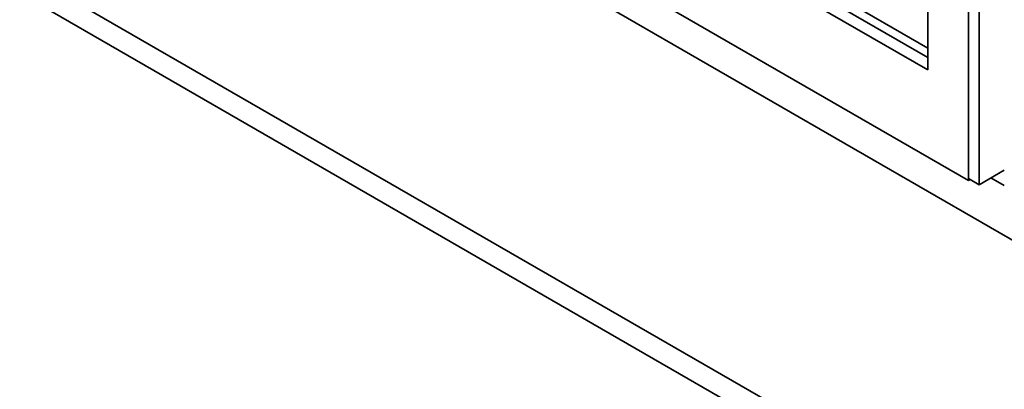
# Model space of a CAD drawing. Header units: millimetres. Extents: x 0 to 420, y 0 to 297.
# Tile 95 of 119: x 311.07 to 317.52, y 100.04 to 102.46. Entities that reach past the tile are written whole.
import ezdxf

# ---------------------------------------------------------------- set-up
doc = ezdxf.new("R2010")
doc.units = ezdxf.units.MM

msp = doc.modelspace()

# ---------------------------------------------------------------- linework, layer by layer
at = {"color": 7, "linetype": 'Continuous', "lineweight": 35}
for p, q in [((317.28, 101.4085), (317.28, 106.9337)), ((317.28, 106.9337), (317.28, 101.4221)), ((317.3507, 106.8929), (317.3507, 101.3812)), ((305.8929, 105.6258), (323.9835, 95.1823)), ((313.9745, 103.0928), (319.0516, 100.1618)), ((317.0148, 102.2148), (315.4592, 103.1129)), ((315.3884, 103.0721), (317.0148, 102.1332)), ((317.0148, 102.1332), (317.0148, 103.0722)), ((314.5808, 102.9667), (317.28, 101.4085)), ((315.8834, 102.9292), (317.0148, 102.2761)), ((317.3507, 101.3812), (317.5153, 101.4763)), ((317.28, 101.4221), (317.3507, 101.3812)), ((317.28, 101.4085), (317.2917, 101.4153)), ((317.4278, 101.4258), (317.5153, 101.3752))]:
    msp.add_line(p, q, dxfattribs=at)
at = {"color": 8, "linetype": 'Continuous', "lineweight": 35}
msp.add_line((323.3781, 95.684), (306.0248, 105.7019), dxfattribs=at)

doc.saveas('drawing.dxf')
